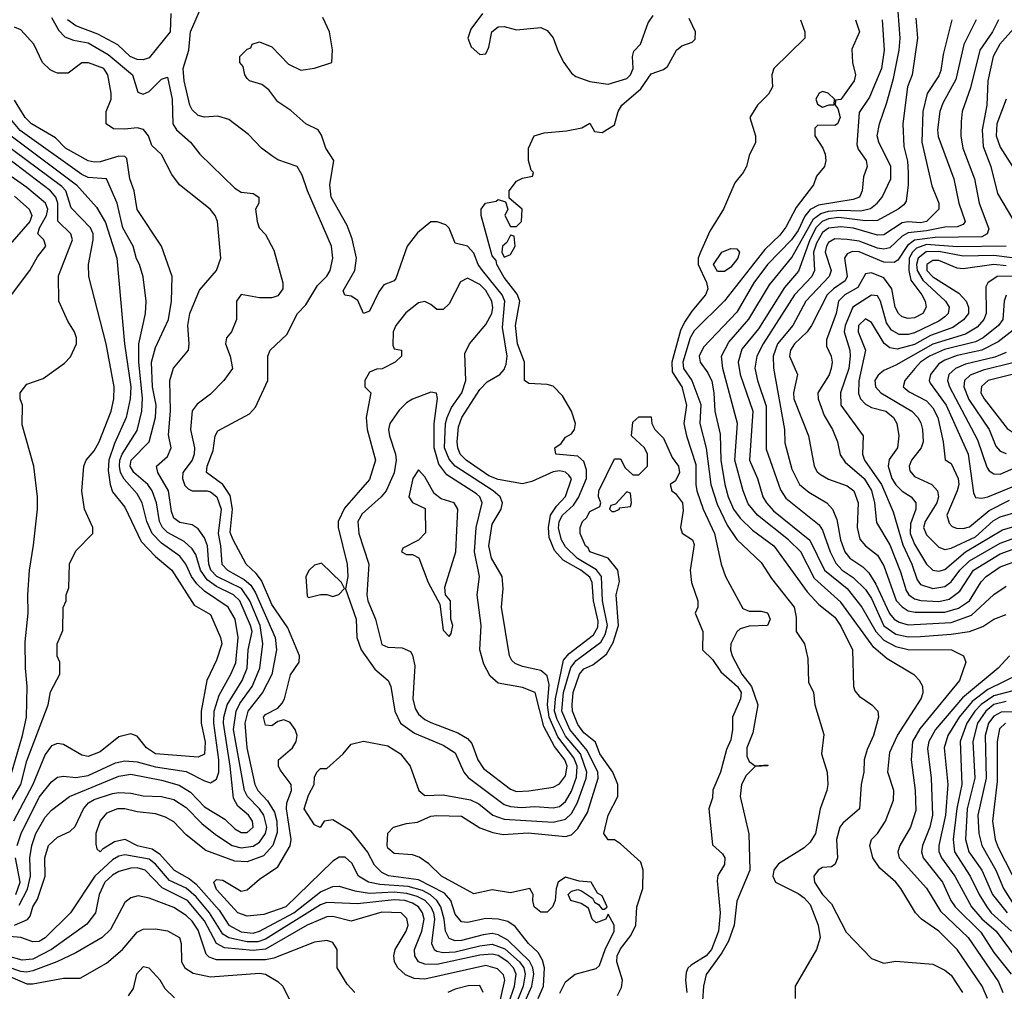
# Model space of a CAD drawing. Header units: inches. Extents: x 1793389 to 1900389, y 320802 to 470796.
# Tile 185 of 256: x 1813427 to 1816644, y 384434 to 387610. Entities that reach past the tile are written whole.
import ezdxf

# ---------------------------------------------------------------- set-up
doc = ezdxf.new("R2010")
doc.units = ezdxf.units.IN
doc.header["$MEASUREMENT"] = 0
doc.layers.add('B8318', color=7, linetype='Continuous')

msp = doc.modelspace()

# ---------------------------------------------------------------- linework, layer by layer
at = {"layer": 'B8318', "color": 2}
for points, elevation in [([(1815054.9, 384350), (1815099.8, 384450), (1815107, 384490), (1815103.7, 384510), (1815092.7, 384532.7), (1815021.3, 384601.3), (1814990, 384618.2), (1814970, 384622.2), (1814941.2, 384618.8), (1814870, 384599.3), (1814850, 384598.5), (1814830, 384606), (1814817.7, 384630), (1814813.3, 384670), (1814802.6, 384710), (1814789.8, 384730), (1814769, 384749), (1814743.1, 384763.1), (1814696.5, 384776.5), (1814603.1, 384783.1), (1814566.6, 384790), (1814533.3, 384810), (1814512.2, 384852.2), (1814490, 384871.8), (1814470, 384872), (1814450, 384859.5), (1814295.8, 384710), (1814224.7, 384684.7), (1814170, 384679.6), (1814139.3, 384690), (1814070, 384767), (1814061.2, 384790), (1814070, 384798.8), (1814090, 384797.3), (1814150, 384760.7), (1814170, 384764.9), (1814210, 384800.5), (1814270, 384840.5), (1814310.8, 384909.2), (1814314, 384930), (1814298.2, 385030), (1814299.7, 385050), (1814315.1, 385090), (1814313.3, 385110), (1814278, 385158), (1814272.3, 385170), (1814272, 385190), (1814318.4, 385230), (1814329.6, 385250), (1814333.3, 385270), (1814326.6, 385290), (1814310, 385312.3), (1814290, 385321.2), (1814270, 385315.3), (1814250, 385301.2), (1814230, 385304), (1814222.7, 385330), (1814230, 385338.8), (1814270, 385358.8), (1814284.2, 385375.8), (1814291.6, 385390), (1814311.3, 385468.7), (1814339.3, 385510), (1814340.9, 385530), (1814302.3, 385622.2), (1814250, 385698.4), (1814216.8, 385776.8), (1814199.8, 385799.8), (1814167, 385830), (1814124, 385910), (1814114, 385934), (1814121.8, 386010), (1814114.6, 386054.6), (1814090.8, 386090.8), (1814037, 386130), (1814038.7, 386150), (1814058.3, 386201.7), (1814065.6, 386250), (1814073.6, 386266.4), (1814178, 386322), (1814197.2, 386342.8), (1814237.6, 386430), (1814237.6, 386510), (1814244.5, 386530), (1814299.1, 386580.9), (1814334.5, 386650), (1814361.7, 386678.3), (1814399.5, 386740.5), (1814430, 386771), (1814440.9, 386790), (1814449.5, 386830.5), (1814445.1, 386870), (1814367, 387050), (1814350, 387102), (1814333.2, 387130), (1814270, 387151.8), (1814250, 387165.1), (1814217, 387190), (1814174.6, 387234.6), (1814110, 387283.7), (1814074, 387294), (1814030, 387291.8), (1814010, 387296.2), (1813990, 387315.1), (1813982.6, 387330), (1813964.5, 387410), (1813960.3, 387450), (1813979.2, 387510), (1813984.5, 387570), (1814058.7, 387741.3)], 226), ([(1813530, 387616.9), (1813554.6, 387574.6), (1813574.1, 387554.2), (1813602.7, 387542.7), (1813650, 387534.4), (1813715.7, 387495.7), (1813794.7, 387430), (1813812.5, 387372.5), (1813830, 387366.6), (1813850, 387375.1), (1813890, 387415.1), (1813910, 387422), (1813924.7, 387350), (1813927.3, 387270), (1813939.3, 387250), (1813985.2, 387210), (1814015.3, 387170), (1814130, 387059.3), (1814150, 387046), (1814190, 387042), (1814208, 387030), (1814208, 387010), (1814197.2, 386990), (1814202.7, 386950), (1814209.5, 386929.5), (1814230, 386908), (1814256.6, 386856.6), (1814286, 386750), (1814286, 386730), (1814270, 386707.3), (1814250, 386700.7), (1814210, 386700.7), (1814150, 386712), (1814135.3, 386690), (1814135.3, 386630), (1814119, 386590), (1814102, 386570), (1814099, 386550), (1814114, 386510), (1814122, 386470), (1814094, 386430), (1814050, 386386), (1814006.8, 386353.2), (1813990, 386331.3), (1813985.1, 386270), (1813998, 386210), (1813996.9, 386190), (1813989.6, 386170), (1813959.6, 386130), (1813958, 386110), (1813966.7, 386086.7), (1813976.6, 386076.6), (1813990, 386069.6), (1814039, 386070), (1814050, 386066.9), (1814071, 386050), (1814085.3, 386010), (1814074.6, 385930), (1814083.1, 385890), (1814087.1, 385830), (1814105.1, 385810), (1814160.2, 385780.2), (1814181.6, 385761.7), (1814196.6, 385736.7), (1814260.9, 385590), (1814266, 385550), (1814250.7, 385469.3), (1814220.4, 385410), (1814172, 385350), (1814162.4, 385310), (1814169, 385230), (1814194.8, 385110), (1814204.8, 385090), (1814236.4, 385056.4), (1814259, 385019), (1814267.1, 384990), (1814267.4, 384952.6), (1814253.7, 384910), (1814223.6, 384876.4), (1814170, 384857.4), (1814130, 384858.9), (1814034.3, 384894.3), (1813970, 384944.9), (1813930, 384987.7), (1813902.8, 385002.8), (1813870, 385014), (1813810, 385020.3), (1813770, 385030.3), (1813746, 385030), (1813710, 385016.3), (1813690, 384991.3), (1813675.6, 384950), (1813674.8, 384914.8), (1813679, 384899), (1813690, 384889.4), (1813699.3, 384900.7), (1813736.1, 384923.9), (1813770, 384931.5), (1813809.9, 384909.9), (1813859.8, 384899.8), (1813883.4, 384883.4), (1813931.6, 384830), (1813981.5, 384801.5), (1814003.6, 384783.6), (1814078.5, 384698.5), (1814109.9, 384649.9), (1814150, 384628.2), (1814190, 384623.7), (1814210.4, 384630), (1814322, 384690), (1814410, 384758.7), (1814450, 384776.3), (1814470, 384776.9), (1814521.7, 384761.7), (1814570, 384754.5), (1814650, 384758.7), (1814690, 384754.9), (1814724.8, 384744.8), (1814750, 384731.4), (1814769.8, 384710), (1814779.1, 384690), (1814781.7, 384670), (1814772.4, 384590), (1814780.7, 384570), (1814790, 384564.4), (1814810, 384560.3), (1814850, 384562.2), (1814930, 384582.2), (1814970, 384587.4), (1815012.3, 384572.3), (1815060.3, 384530), (1815073.6, 384510), (1815078.8, 384490), (1815071.9, 384450), (1815042.6, 384377.4)], 230), ([(1813920.4, 387630), (1813917.7, 387570), (1813850, 387485.2), (1813830, 387478.4), (1813810, 387479.7), (1813787.3, 387490), (1813747.2, 387527.2), (1813682.2, 387562.2), (1813609.6, 387590), (1813582.6, 387610)], 226), ([(1815120.4, 384410), (1815138.5, 384450), (1815141.5, 384510), (1815135.3, 384535.3), (1815120.6, 384560.6), (1815089.6, 384590), (1815045.3, 384645.3), (1815022, 384662), (1814989.7, 384669.7), (1814950, 384672), (1814890, 384658.4), (1814870, 384660.7), (1814850, 384686), (1814835.4, 384730), (1814814.2, 384754.2), (1814730, 384798.4), (1814631.7, 384811.7), (1814610, 384821.7), (1814585.6, 384845.6), (1814563.6, 384890), (1814510, 384957.2), (1814450, 384994), (1814422, 384990), (1814408.7, 384968.7), (1814390, 384978), (1814356, 385030), (1814370, 385074.8), (1814389.3, 385110), (1814390, 385134), (1814398, 385150), (1814410, 385162), (1814430, 385162), (1814484, 385210), (1814510, 385242), (1814550, 385251.3), (1814630, 385236.4), (1814670.6, 385210), (1814703, 385170), (1814730.4, 385090.4), (1814750, 385073.4), (1814810, 385076.4), (1814899.3, 385059.3), (1814926.7, 385046.7), (1814973, 385010), (1815010, 384996.9), (1815170, 384987.1), (1815210, 384996.1), (1815230, 385015.3), (1815249.2, 385050.8), (1815277.3, 385130), (1815279.4, 385150), (1815258.8, 385210), (1815210, 385267.8), (1815182.6, 385322.6), (1815174.5, 385350), (1815177.3, 385390), (1815203.7, 385516.3), (1815221.9, 385538.1), (1815301.3, 385598.7), (1815315.7, 385624.3), (1815316.4, 385643.6), (1815301.6, 385710), (1815297.1, 385770), (1815290, 385787.3), (1815260.5, 385810), (1815203, 385843), (1815174.4, 385874.4), (1815156.8, 385916.8), (1815154.4, 385950), (1815161.5, 385990), (1815180.8, 386019.2), (1815210, 386050.8), (1815229.4, 386109.4), (1815220.8, 386120.8), (1815210, 386131.1), (1815190, 386135.1), (1815170, 386132.4), (1815099.6, 386100.4), (1815070, 386093), (1814990, 386106.8), (1814959.3, 386119.3), (1814885.1, 386170), (1814866.2, 386190), (1814858.7, 386210), (1814856.1, 386230), (1814860.8, 386279.2), (1814871.1, 386310), (1814930, 386400.5), (1814954.1, 386425.8), (1814996, 386450), (1815010, 386466.8), (1815016.4, 386483.6), (1815019.1, 386510), (1815004.2, 386604.2), (1815012, 386690), (1815003.5, 386710), (1814938.7, 386790), (1814925.1, 386810), (1814910, 386846.6), (1814890, 386869.4), (1814850, 386879), (1814830, 386928.7), (1814819.5, 386939.5), (1814791.1, 386948.9), (1814770, 386949), (1814726.4, 386913.6), (1814693, 386870), (1814656, 386764), (1814650, 386756), (1814616.8, 386743.2), (1814599.9, 386720.1), (1814570, 386657.2), (1814549.6, 386649.6), (1814531.7, 386691.7), (1814510, 386706.6), (1814489.1, 386709.1), (1814483.7, 386723.7), (1814522, 386790), (1814526.6, 386830), (1814513.3, 386893.3), (1814496.9, 386936.9), (1814444.7, 387030), (1814439.6, 387070), (1814453.2, 387150), (1814426.6, 387190), (1814412.5, 387232.5), (1814402, 387250), (1814362, 387270), (1814312.7, 387312.7), (1814270, 387341.2), (1814240.2, 387380.2), (1814218, 387398), (1814178, 387410), (1814170, 387418), (1814162, 387430), (1814156.4, 387456.4), (1814146, 387470), (1814146, 387490), (1814170, 387514), (1814182, 387518), (1814186, 387530), (1814210, 387538), (1814250, 387521), (1814304.7, 387464.7), (1814345.4, 387445.4), (1814390, 387451.3), (1814446, 387470), (1814448.7, 387511.3), (1814439.3, 387570), (1814417.5, 387617.5)], 222), ([(1815192.1, 384427.9), (1815210, 384464.7), (1815242, 384490), (1815310, 384508), (1815321.4, 384518.6), (1815339.8, 384570), (1815369.6, 384630), (1815369.4, 384649.4), (1815350, 384686), (1815342, 384670), (1815310, 384657.2), (1815297.2, 384670), (1815285.6, 384705.6), (1815261.2, 384721.2), (1815228, 384730), (1815219, 384750), (1815230, 384761), (1815250, 384766), (1815262, 384762), (1815298, 384738), (1815304.7, 384724.7), (1815318, 384718), (1815330, 384702), (1815338, 384702), (1815346, 384710), (1815330, 384746), (1815314.6, 384754.6), (1815294, 384790), (1815254.2, 384794.2), (1815210, 384806.6), (1815186, 384790), (1815179.1, 384770), (1815176, 384730), (1815167.3, 384710), (1815150, 384692.7), (1815130, 384692), (1815107.8, 384710), (1815103, 384730), (1815104.5, 384750), (1815094, 384770), (1815030, 384755.6), (1814970, 384765.1), (1814910, 384752), (1814804.5, 384810), (1814763.7, 384850), (1814732.4, 384872.4), (1814710, 384879.5), (1814650, 384884), (1814630, 384902), (1814627, 384910), (1814629.1, 384950.9), (1814648, 384970), (1814690, 384982.8), (1814726.8, 384986.8), (1814770, 385006), (1814790, 385008.2), (1814870, 385006.4), (1814930, 384968.4), (1814972.6, 384952.6), (1815005.9, 384945.8), (1815088.6, 384951.4), (1815210, 384940.3), (1815230, 384944.9), (1815250, 384965.5), (1815281.6, 385018.4), (1815316.8, 385130), (1815316.1, 385150), (1815281, 385221), (1815224.1, 385290), (1815198.5, 385350), (1815203.8, 385410), (1815227.4, 385492.6), (1815244.7, 385515.3), (1815325.2, 385574.8), (1815340, 385600), (1815347.1, 385630), (1815331.4, 385710), (1815327.9, 385790), (1815311.8, 385811.8), (1815249, 385849), (1815210, 385886.4), (1815196.8, 385910), (1815187.2, 385947.2), (1815189.1, 385970), (1815200.3, 385990), (1815236.7, 386023.3), (1815252.5, 386047.5), (1815278.8, 386110), (1815278.8, 386138.8), (1815270, 386165.2), (1815250, 386182.7), (1815178, 386190), (1815175.3, 386210), (1815195.5, 386224.5), (1815210, 386244.7), (1815230, 386256), (1815239.3, 386270), (1815242.9, 386290), (1815229.6, 386330), (1815199.8, 386379.8), (1815170, 386411.5), (1815150, 386417.4), (1815090, 386420.7), (1815076, 386430), (1815076.2, 386490), (1815052.8, 386550), (1815046.2, 386610), (1815061.1, 386690), (1815052.5, 386712.5), (1815010, 386766.6), (1814985.2, 386810), (1814983.1, 386823.1), (1814970, 386838), (1814934, 386970), (1814934, 386990), (1814949, 387010), (1814983.1, 387016.9), (1814990, 387022), (1815014, 387014), (1815022, 386990), (1815012, 386970), (1815030, 386934), (1815050, 386934), (1815066, 386950), (1815068, 386990), (1815026, 387026), (1815026, 387050), (1815050, 387082), (1815070, 387092), (1815102, 387098), (1815106, 387110), (1815098, 387118), (1815088.7, 387150), (1815088.7, 387190), (1815108, 387230), (1815140.2, 387239.8), (1815213.6, 387246.4), (1815263.1, 387256.9), (1815290, 387272), (1815304.7, 387244.7), (1815330, 387241), (1815370, 387266), (1815382, 387310), (1815394.5, 387330), (1815456.5, 387383.5), (1815490, 387433), (1815530, 387447.3), (1815543.3, 387456.7), (1815573.2, 387510), (1815590, 387524), (1815624, 387536), (1815634, 387546), (1815635.3, 387570), (1815614.2, 387614.2)], 218), ([(1814938.8, 387630), (1814900.7, 387579.3), (1814890.5, 387550), (1814901.7, 387521.7), (1814930, 387496), (1814950, 387498), (1814959.6, 387520.4), (1814969.5, 387570.5), (1814990, 387586.8), (1815010, 387587.3), (1815050, 387577.3), (1815130, 387584), (1815150, 387574.8), (1815170, 387551), (1815185.8, 387505.8), (1815204.9, 387470), (1815230, 387434.8), (1815243.8, 387423.8), (1815290, 387407.7), (1815350, 387398.8), (1815410, 387417.3), (1815422.7, 387430), (1815431.5, 387450), (1815429, 387490), (1815433.2, 387506.8), (1815455.3, 387530), (1815480.2, 387599.8), (1815496.4, 387623.6)], 222), ([(1815978, 387610), (1815992, 387570), (1815992, 387550), (1815891.3, 387450), (1815884.7, 387430), (1815886, 387390), (1815873.7, 387366.3), (1815838, 387330), (1815812, 387290), (1815831.3, 387230), (1815831.1, 387208.9), (1815810, 387166), (1815801, 387130), (1815791, 387110), (1815763, 387077), (1815726.4, 386990), (1815681.8, 386918.2), (1815650.7, 386850), (1815644, 386830), (1815644, 386810), (1815670.8, 386750.8), (1815674.8, 386730), (1815667.3, 386710), (1815622.6, 386657.4), (1815598.6, 386621.4), (1815586.1, 386593.9), (1815557.5, 386490), (1815558.9, 386458.9), (1815590.1, 386410.1), (1815605.3, 386350), (1815597.3, 386290), (1815605.2, 386250), (1815635.8, 386155.8), (1815635.6, 386090), (1815639.5, 386070), (1815660.3, 386010), (1815696.5, 385930), (1815719.3, 385830), (1815733, 385790), (1815790, 385684.7), (1815810, 385676), (1815850, 385676), (1815870, 385670.7), (1815878.8, 385650), (1815870, 385629.2), (1815810, 385627), (1815781.3, 385618.7), (1815770, 385609.3), (1815750.3, 385570), (1815748.9, 385550), (1815755.2, 385530), (1815785.8, 385470), (1815818.4, 385430), (1815839, 385370), (1815821.8, 385278.2), (1815802.4, 385230), (1815802.4, 385202.4), (1815810, 385184.7), (1815830, 385171.3), (1815870, 385174), (1815871.1, 385171.1), (1815830, 385168.7), (1815800.3, 385139.7), (1815784.9, 385110), (1815780.4, 385070), (1815808.7, 384948.7), (1815812, 384830), (1815770, 384728.7), (1815761.1, 384650), (1815742.7, 384597.3), (1815721, 384559), (1815670, 384489), (1815661.1, 384450), (1815657.5, 384402.5)], 218), ([(1816158, 387610), (1816170.5, 387570), (1816146, 387514), (1816147.7, 387470), (1816157.3, 387430), (1816153.4, 387410), (1816110, 387348.7), (1816092.7, 387347.3), (1816091.3, 387330), (1816099.9, 387319.9), (1816108, 387290), (1816099.1, 387270), (1816090, 387264.2), (1816034.8, 387265.2), (1816025.2, 387254.8), (1816024.9, 387230), (1816050.6, 387190), (1816059.1, 387170), (1816060.7, 387150), (1816056, 387130), (1816030, 387098), (1816021, 387070), (1815963.7, 386996.3), (1815930, 386932), (1815910, 386905.6), (1815861.3, 386858.7), (1815729.2, 386690.8), (1815630, 386593), (1815617.8, 386570), (1815593.2, 386490), (1815596.1, 386470), (1815623.2, 386430), (1815652, 386352), (1815648.9, 386290), (1815669.2, 386209.2), (1815685.5, 386090), (1815705.8, 386025.8), (1815738, 385958), (1815770.2, 385910.2), (1815850, 385835.5), (1815883, 385783), (1815957, 385690), (1815963.4, 385656.6), (1815964, 385610), (1815991, 385570), (1816002, 385522), (1816004, 385444), (1816021, 385410), (1816024.7, 385370), (1816053.7, 385273.7), (1816046.8, 385210), (1816064.7, 385150), (1816066.8, 385110), (1816064, 385090), (1816042, 385030), (1816027.3, 384950), (1816010, 384921.2), (1815990, 384902.7), (1815906, 384850), (1815890.8, 384830), (1815888, 384810), (1815896, 384790), (1815970, 384753.7), (1815990, 384739.5), (1816010, 384717.1), (1816035.3, 384650), (1816042.4, 384610), (1816030.5, 384570), (1815960.7, 384450), (1815961, 384410)], 222), ([(1816244.9, 387610), (1816251.6, 387510), (1816242.7, 387450), (1816203, 387357), (1816170, 387306), (1816162.4, 387202.4), (1816166.4, 387186.4), (1816192.7, 387150), (1816195.5, 387130), (1816183.7, 387096.3), (1816179.3, 387050), (1816170.4, 387030), (1816150, 387022), (1816036.3, 387003.7), (1816010, 386989.8), (1815992.3, 386967.7), (1815970, 386920.5), (1815949.1, 386890), (1815870, 386809.6), (1815825.2, 386750), (1815770, 386653.6), (1815660.9, 386539.1), (1815647, 386510), (1815650.4, 386490), (1815675.2, 386455.2), (1815687.8, 386427.8), (1815695.2, 386390), (1815698.3, 386330), (1815715.1, 386255.1), (1815717.3, 386170), (1815730.2, 386090.2), (1815741.5, 386050), (1815759.6, 386010), (1815780.5, 385980.5), (1815821.4, 385941.4), (1815890.4, 385890), (1815999.7, 385739.7), (1816038.3, 385698.3), (1816090, 385656.3), (1816110, 385626.8), (1816147.7, 385550), (1816150.7, 385430), (1816155.9, 385415.9), (1816170, 385398.8), (1816211.3, 385370), (1816230.8, 385350), (1816233.4, 385330), (1816216.4, 385270), (1816195.6, 385224.4), (1816185.5, 385190), (1816184.9, 385150), (1816176.3, 385110), (1816170.6, 385030), (1816116.5, 384983.5), (1816106.4, 384970), (1816095.8, 384930), (1816099.1, 384870), (1816090.9, 384849.1), (1816079.1, 384840.9), (1816050, 384838), (1816036, 384830), (1816022, 384810), (1816023.8, 384790), (1816050, 384750.7), (1816079.5, 384719.5), (1816126.9, 384626.9), (1816210, 384541), (1816250, 384526), (1816290, 384532), (1816410, 384522.8), (1816450, 384502.8), (1816470, 384486.8), (1816507.7, 384430)], 226), ([(1816588.9, 384410), (1816571.8, 384450), (1816490, 384570.4), (1816430.5, 384630), (1816373.4, 384670), (1816353.4, 384690), (1816306, 384770), (1816290, 384790.4), (1816236.7, 384836.7), (1816214.9, 384870), (1816204.9, 384910), (1816210.5, 384929.5), (1816230, 384949.2), (1816255.5, 384990), (1816282, 385058), (1816283, 385090), (1816263.1, 385150), (1816270, 385215.3), (1816295.3, 385270), (1816372.7, 385390), (1816379.1, 385410), (1816377.3, 385430), (1816366.8, 385450), (1816350, 385466.8), (1816260.8, 385520.8), (1816217.3, 385557.3), (1816110, 385705.7), (1816023.5, 385783.5), (1815978.9, 385870), (1815938.7, 385910), (1815837.6, 385990), (1815807.3, 386027.3), (1815790.3, 386070), (1815763.2, 386170), (1815771.7, 386290), (1815724, 386470), (1815720.3, 386510), (1815743.9, 386556.1), (1815809.3, 386630.7), (1815876.5, 386743.5), (1815950, 386833), (1816021, 386959), (1816044, 386976), (1816070, 386983.8), (1816110, 386987.5), (1816174.9, 386985.1), (1816206.8, 386993.2), (1816228.7, 387010), (1816244.9, 387030), (1816273.1, 387090), (1816273.1, 387130), (1816234, 387210), (1816228.7, 387230), (1816235.8, 387270), (1816260.6, 387339.4), (1816281.8, 387418.2), (1816300.7, 387510), (1816303.6, 387550), (1816296.7, 387636.7)], 230), ([(1816354.6, 387614.6), (1816360.3, 387550), (1816342.4, 387430), (1816327.4, 387390), (1816312, 387270), (1816315.6, 387195.6), (1816327.2, 387147.2), (1816330.3, 387110), (1816330.3, 387069.6), (1816323.1, 387016.9), (1816315.8, 387004.2), (1816297.3, 386990), (1816230, 386953.5), (1816190, 386952.4), (1816103.1, 386963.1), (1816070, 386959.2), (1816048.3, 386950), (1816029.7, 386930.3), (1816008.9, 386890), (1815971.7, 386788.3), (1815925.8, 386734.2), (1815840.7, 386599.3), (1815786.6, 386533.4), (1815774.3, 386490), (1815780.9, 386450), (1815822.3, 386330), (1815811.7, 386170), (1815837.4, 386110), (1815854.9, 386050), (1815867, 386030), (1815890, 386004.2), (1816008.2, 385908.2), (1816056, 385810), (1816130.3, 385750), (1816178.9, 385690), (1816223.9, 385610), (1816250, 385582), (1816290, 385560.7), (1816330, 385551.3), (1816471.3, 385550), (1816510.4, 385530.4), (1816518.8, 385510), (1816498, 385450), (1816368, 385292), (1816344, 385250), (1816339.5, 385190), (1816352.9, 385090), (1816355.4, 385024.6), (1816337.6, 384970), (1816302.4, 384910), (1816296.4, 384890), (1816300.4, 384870), (1816390, 384770.5), (1816435.8, 384695.8), (1816525.7, 384610), (1816624.6, 384464.6), (1816639.6, 384430)], 234), ([(1816473, 387610), (1816443.8, 387496.2), (1816436.3, 387443.7), (1816430, 387426.6), (1816391.5, 387368.5), (1816377.4, 387310), (1816374.3, 387210), (1816407.1, 387067.1), (1816430.3, 387010), (1816430.3, 386990), (1816390, 386949.8), (1816370, 386945.7), (1816330, 386949), (1816310, 386945.8), (1816250, 386906.2), (1816230, 386905.6), (1816151.6, 386928.4), (1816110, 386932.4), (1816070, 386928), (1816050, 386913.8), (1816030, 386878.9), (1816020.9, 386850), (1816023.6, 386790), (1816014.6, 386770), (1815958.5, 386710), (1815856.5, 386550), (1815834.9, 386510), (1815829, 386471), (1815837.4, 386430), (1815866.1, 386346.1), (1815865.8, 386205.8), (1815912.7, 386072.7), (1815930, 386045.5), (1816038.6, 385958.6), (1816050, 385940.7), (1816074.4, 385870), (1816093.4, 385833.4), (1816113.7, 385810), (1816150, 385786.5), (1816190, 385747.4), (1816210, 385717.6), (1816250, 385627.9), (1816290, 385601.6), (1816330, 385593), (1816370, 385593.2), (1816470, 385600.7), (1816530, 385610.3), (1816574.1, 385625.8), (1816610, 385650.4), (1816650, 385666)], 238), ([(1816552, 387610), (1816511.6, 387528.4), (1816485.8, 387414.2), (1816443.4, 387336.6), (1816433.7, 387310), (1816426, 387250), (1816427.8, 387227.8), (1816478.7, 387090), (1816495.3, 387010), (1816515.8, 386950), (1816510, 386940.9), (1816490, 386933.3), (1816450, 386932.2), (1816390, 386919.2), (1816330, 386913.5), (1816310, 386902.7), (1816270, 386864.4), (1816250, 386859.8), (1816230, 386863.1), (1816170, 386886.2), (1816130, 386891.7), (1816090, 386894), (1816070, 386881.6), (1816062.7, 386870), (1816059, 386850), (1816078.3, 386790), (1816071.8, 386770), (1815995.3, 386690), (1815953.4, 386610), (1815903.2, 386550), (1815889, 386510), (1815890.3, 386470.3), (1815925.7, 386270), (1815927.1, 386227.1), (1815950, 386141), (1815974.4, 386090), (1816005.1, 386065.1), (1816064, 386030), (1816083, 386010), (1816096.3, 385976.3), (1816108.9, 385910), (1816123.1, 385870), (1816139.3, 385850), (1816181.8, 385821.8), (1816201.6, 385801.6), (1816224.6, 385764.6), (1816268.7, 385668.7), (1816284.2, 385650), (1816300, 385640), (1816330, 385631.3), (1816470, 385639.7), (1816537.1, 385662.9), (1816610, 385730.4), (1816650, 385758.4)], 242), ([(1816624.9, 387610), (1816604.9, 387570), (1816564, 387510), (1816533, 387387), (1816506.4, 387310), (1816502.8, 387277.2), (1816502.4, 387230), (1816508.5, 387190), (1816547, 387090), (1816562, 387010), (1816593.7, 386926.3), (1816588.4, 386910), (1816570, 386899.8), (1816418, 386898), (1816350.6, 386889.4), (1816327.9, 386872.1), (1816295.8, 386824.2), (1816283.8, 386816.2), (1816250, 386817.8), (1816170, 386850.7), (1816147.6, 386852.4), (1816130, 386844.5), (1816121.7, 386830), (1816130.2, 386770), (1816123.9, 386756.1), (1816085.7, 386730), (1816065.2, 386710), (1816013.7, 386610), (1816000.3, 386590), (1815958.7, 386550), (1815945.7, 386530), (1815942, 386510), (1815968.2, 386450), (1815954.9, 386390), (1815956.5, 386370), (1816004.4, 386250), (1816022.4, 386150), (1816032.1, 386132.1), (1816043.1, 386123.1), (1816070, 386108.4), (1816130, 386086.4), (1816152.4, 386070), (1816166.7, 386030), (1816163.7, 385950), (1816171.8, 385911.8), (1816190.3, 385890.3), (1816230, 385859.3), (1816250, 385824.9), (1816291.1, 385711.1), (1816310.2, 385690.2), (1816330, 385677.8), (1816353.2, 385673.2), (1816450, 385672.9), (1816494.1, 385685.9), (1816529.8, 385710.2), (1816568.1, 385771.9), (1816584.2, 385790), (1816630, 385821.7), (1816670, 385835.6)], 246), ([(1813409.5, 384650), (1813451.8, 384668.2), (1813460.9, 384679.1), (1813469.7, 384710), (1813485.1, 384734.9), (1813509.8, 384810), (1813508.5, 384870), (1813520.7, 384910), (1813550, 384937.3), (1813590, 384956.3), (1813608, 384972), (1813635.1, 385030), (1813651.5, 385050), (1813670, 385060.7), (1813730, 385080.8), (1813750, 385083.2), (1813790, 385081.1), (1813830, 385072.2), (1813890, 385070.3), (1813930, 385060.9), (1813970, 385034.9), (1814022, 384982), (1814066.3, 384946.3), (1814120.5, 384910), (1814150, 384902.2), (1814190, 384908), (1814210, 384920.9), (1814229.8, 384950), (1814234.2, 384970), (1814223.8, 385010), (1814210.5, 385030.5), (1814170.9, 385070), (1814161.2, 385090), (1814125.7, 385290), (1814133.5, 385350), (1814145.6, 385374.4), (1814186.4, 385430), (1814210.9, 385490), (1814221.4, 385570), (1814212.8, 385630), (1814178.7, 385710), (1814151.8, 385750), (1814071.1, 385790), (1814050.8, 385810), (1814045, 385830), (1814039.8, 385890), (1814030, 385916), (1814010, 385946), (1813990, 385958.4), (1813950, 385966.6), (1813930, 385980.9), (1813922.5, 386002.5), (1813912.6, 386070), (1813878.4, 386130), (1813873.2, 386150), (1813910, 386182), (1813921.6, 386210), (1813912.8, 386252.8), (1813919.2, 386330), (1813917, 386430), (1813929.6, 386470.4), (1813978, 386530), (1813980.7, 386550), (1813976.3, 386610), (1813983, 386650), (1814013.8, 386726.2), (1814069.3, 386790), (1814083.7, 386830), (1814073.2, 386950), (1814065.2, 386970), (1814049, 386990), (1813949, 387070), (1813924.1, 387104.1), (1813890, 387169), (1813858.4, 387198.4), (1813847, 387230), (1813831.5, 387251.5), (1813810, 387256.9), (1813770, 387251.8), (1813733.2, 387253.2), (1813709.4, 387269.4), (1813709.4, 387309.4), (1813725.1, 387350), (1813725.1, 387370), (1813714.5, 387430), (1813701.2, 387450), (1813651, 387469), (1813630, 387469.2), (1813584.4, 387435.6), (1813550, 387434.7), (1813539.1, 387439.1), (1813525.9, 387445.9), (1813500.9, 387470), (1813472.7, 387530), (1813430, 387577.2), (1813410, 387586)], 234), ([(1816682.6, 387590), (1816629, 387530), (1816607.7, 387490), (1816590.3, 387410), (1816587, 387330), (1816571.5, 387250), (1816575.1, 387195.1), (1816599.5, 387130), (1816622, 387042), (1816688.4, 386930)], 250), ([(1816650.3, 387350), (1816619.7, 387270), (1816616.9, 387230), (1816630, 387193), (1816670.4, 387130)], 254), ([(1813424.3, 384715.7), (1813452.5, 384767.5), (1813462.2, 384810), (1813459.8, 384870), (1813466.2, 384910), (1813479.8, 384950), (1813510, 385003), (1813530, 385026), (1813589.2, 385070), (1813750, 385137.3), (1813790, 385143.2), (1813890, 385124.4), (1813948.1, 385108.1), (1813984.5, 385084.5), (1814030, 385037), (1814096.5, 384996.5), (1814130, 384964.4), (1814150, 384952.7), (1814170, 384953), (1814189.4, 384970), (1814187.3, 384990), (1814174.7, 385010), (1814139.1, 385039.1), (1814124.9, 385064.9), (1814114.8, 385170), (1814092.2, 385310), (1814093.3, 385330), (1814104.8, 385370), (1814153.1, 385450), (1814169.8, 385490), (1814172.8, 385550), (1814185.8, 385610), (1814180.7, 385630), (1814146.2, 385710), (1814125.1, 385730), (1814070, 385756.8), (1814038.9, 385778.9), (1814017.7, 385810), (1814002, 385862), (1813990, 385880.5), (1813963.7, 385903.7), (1813910, 385933.5), (1813893.5, 385950), (1813883.1, 385970), (1813873.1, 386030), (1813859.1, 386070), (1813845.1, 386090), (1813799.1, 386130), (1813787.8, 386150), (1813791.1, 386170), (1813849.7, 386230), (1813870.8, 386309.2), (1813872.1, 386350), (1813860.8, 386410), (1813857.3, 386490), (1813870, 386538.8), (1813913.3, 386630), (1813922.9, 386690), (1813924.5, 386770), (1813889.5, 386870), (1813810, 386989), (1813800.5, 387050), (1813786, 387090), (1813776.3, 387156.3), (1813770, 387162.7), (1813750, 387164.2), (1813690, 387145.7), (1813670, 387144), (1813650, 387148.2), (1813576.2, 387190), (1813543.3, 387223.3), (1813465.6, 387270), (1813444.2, 387290), (1813410, 387347)], 238), ([(1813418.7, 384910), (1813430.9, 384950), (1813490, 385068.2), (1813530, 385118), (1813550, 385133.4), (1813570, 385137.1), (1813610, 385133.1), (1813650, 385139.6), (1813739.8, 385180.2), (1813770, 385186.7), (1813810, 385183.6), (1813870, 385167.5), (1813970, 385152.4), (1814030, 385121.3), (1814050, 385115.5), (1814070, 385127.3), (1814077.3, 385150), (1814077.7, 385190), (1814061, 385310), (1814061.6, 385350), (1814078.6, 385401.4), (1814116.9, 385470), (1814132.4, 385507.6), (1814140.9, 385590), (1814131.1, 385650), (1814107.8, 385690), (1814030, 385741.5), (1814005.6, 385765.6), (1813987.7, 385790), (1813969.7, 385830), (1813950, 385856.3), (1813890, 385899.1), (1813859.1, 385930), (1813842.3, 385970), (1813827.1, 386030), (1813810, 386059.6), (1813767.6, 386107.6), (1813756.2, 386130), (1813752.2, 386150), (1813753.3, 386170), (1813761.4, 386190), (1813810, 386267.3), (1813825.3, 386330), (1813827.7, 386372.3), (1813815.5, 386490), (1813816, 386550), (1813837.6, 386650), (1813839.6, 386690), (1813829.5, 386769.5), (1813818, 386810), (1813808.4, 386828.4), (1813797.4, 386870), (1813763.5, 386930), (1813744.7, 387010), (1813710, 387089.3), (1813650, 387094.5), (1813630, 387103.5), (1813428.1, 387248.1), (1813390, 387293.3)], 242), ([(1813390, 387236.8), (1813612.6, 387070), (1813677.4, 386997.4), (1813707, 386947), (1813744.5, 386830), (1813768.5, 386550), (1813789.8, 386410), (1813787.4, 386370), (1813774.8, 386310), (1813735.9, 386224.1), (1813717.8, 386170), (1813716.1, 386136.1), (1813722, 386090), (1813730, 386066), (1813770, 386016), (1813823.7, 385903.7), (1813870, 385855.1), (1813923.6, 385810), (1813996.2, 385696.2), (1814050, 385665.2), (1814082.9, 385590), (1814086.6, 385570), (1814070, 385516), (1814038, 385450), (1814019.7, 385350), (1814019.7, 385310), (1814032.4, 385247.6), (1814030.9, 385209.1), (1814010, 385199.3), (1813870.3, 385210.3), (1813840.5, 385230), (1813810, 385267.3), (1813790, 385274.9), (1813750, 385266), (1813690, 385216.4), (1813650, 385201.6), (1813630, 385205.5), (1813570, 385240.7), (1813550, 385244), (1813530, 385236.3), (1813510, 385207.3), (1813469.8, 385110), (1813406.6, 384990)], 246), ([(1813383.1, 385030), (1813429.8, 385110), (1813450, 385187.3), (1813519.3, 385370), (1813526.8, 385413.2), (1813558, 385470), (1813558, 385510), (1813549.1, 385529.1), (1813548.7, 385570), (1813567.3, 385612.7), (1813568.4, 385688.4), (1813578, 385710), (1813578, 385730), (1813587.3, 385752.7), (1813588.9, 385831.1), (1813610, 385874), (1813666, 385930), (1813666, 385950), (1813638, 386010), (1813629.1, 386069.1), (1813636, 386150), (1813644, 386170), (1813670, 386201), (1813686.6, 386230), (1813725.6, 386330), (1813734.7, 386370), (1813735.6, 386410), (1813709.6, 386550), (1813652, 386770), (1813651.8, 386810), (1813666.6, 386890), (1813666.6, 386910), (1813658, 386930), (1813594.6, 386994.6), (1813576.8, 387050), (1813564.4, 387064.4), (1813369.7, 387210)], 250), ([(1813390, 385113.4), (1813435.3, 385270), (1813448.4, 385330), (1813451.1, 385430), (1813445.1, 385490), (1813444.2, 385575.8), (1813454.3, 385670), (1813453, 385730), (1813458.3, 385810), (1813471.7, 385891.7), (1813484.5, 386010), (1813484.5, 386050), (1813472.3, 386150), (1813434.6, 386285.4), (1813435.3, 386350), (1813428, 386370), (1813428, 386390), (1813450, 386418), (1813503.2, 386436.8), (1813572.7, 386487.3), (1813592.5, 386507.5), (1813612.7, 386550), (1813612.3, 386570), (1813605.2, 386590), (1813584.1, 386624.1), (1813554, 386690), (1813552.9, 386772.9), (1813599.6, 386890), (1813594, 386910), (1813551, 386951), (1813551.5, 387010), (1813544.5, 387030), (1813526.9, 387050), (1813390, 387155.3)], 254), ([(1813370, 386671), (1813459.5, 386790), (1813485.1, 386834.9), (1813511.8, 386870), (1813505.2, 386890), (1813485.6, 386910), (1813491.1, 386930), (1813514.2, 386970), (1813518, 386990), (1813511, 387010), (1813450, 387061.7), (1813350, 387131)], 258), ([(1813410, 387033), (1813457.6, 386990), (1813466.3, 386970), (1813459.2, 386950), (1813372.3, 386850)], 262), ([(1816650.2, 386869.8), (1816490, 386867.8), (1816390, 386875.2), (1816357.2, 386862.8), (1816344, 386850), (1816333.6, 386830), (1816331.5, 386790), (1816338.9, 386758.9), (1816374.6, 386710), (1816384.9, 386690), (1816388.2, 386670), (1816378, 386650), (1816350, 386635.1), (1816330, 386633.6), (1816310, 386638.4), (1816298.4, 386650), (1816287.4, 386670), (1816276.3, 386730), (1816250, 386765.6), (1816210, 386782.9), (1816190, 386779.3), (1816165.8, 386734.2), (1816122.4, 386710), (1816102.7, 386690), (1816094, 386650), (1816063.4, 386563.4), (1816063, 386543), (1816078, 386510), (1816081.6, 386490), (1816078.4, 386470), (1816071.3, 386448.7), (1816034.4, 386390), (1816035.8, 386370), (1816055.8, 386315.8), (1816082.4, 386270), (1816098.4, 386230), (1816107.2, 386187.2), (1816123.6, 386163.6), (1816186, 386110), (1816210, 386070.5), (1816219.7, 386030), (1816225.9, 385965.9), (1816270, 385893.4), (1816305.1, 385805.1), (1816323.7, 385743.7), (1816332, 385730), (1816350, 385716.5), (1816371.1, 385711.1), (1816430, 385708.4), (1816464, 385716), (1816498.7, 385741.3), (1816543.1, 385810), (1816630, 385863.8), (1816670, 385878.5)], 250), ([(1816730, 386823.5), (1816610, 386839.1), (1816510, 386837), (1816430, 386852.1), (1816388.7, 386851.3), (1816362.5, 386830), (1816357, 386810), (1816358.8, 386790), (1816377.9, 386757.9), (1816451.8, 386690), (1816464.2, 386670), (1816460.3, 386650), (1816450, 386638.7), (1816430, 386624.2), (1816350, 386586.8), (1816330, 386580.4), (1816300.8, 386580.8), (1816275.3, 386595.3), (1816258.6, 386618.6), (1816239.7, 386690), (1816230, 386707), (1816210, 386709.6), (1816149.4, 386670.6), (1816123.9, 386610), (1816120.2, 386590), (1816139, 386530), (1816140.2, 386510), (1816135.8, 386470), (1816108.7, 386390), (1816110.3, 386350), (1816183, 386250), (1816180.3, 386190), (1816187.6, 386170), (1816243.2, 386090), (1816280.7, 386000.7), (1816312.8, 385892.8), (1816342, 385830), (1816359.1, 385779.1), (1816370, 385763.1), (1816410, 385750.3), (1816450, 385756.9), (1816470, 385771.8), (1816498.8, 385810), (1816530, 385841.1), (1816630, 385898.4), (1816670, 385912.9)], 254), ([(1816650, 386805.4), (1816610, 386809.8), (1816510, 386795.1), (1816490, 386797.4), (1816430, 386822.7), (1816410, 386822.6), (1816390.4, 386810), (1816390.4, 386790), (1816410, 386769.1), (1816495.9, 386715.9), (1816519.5, 386690), (1816527, 386670), (1816526.7, 386650), (1816511, 386629), (1816475.9, 386604.1), (1816402.8, 386577.2), (1816350, 386548.2), (1816293.4, 386533.4), (1816270, 386537.4), (1816251.7, 386551.7), (1816210, 386619.5), (1816193.2, 386630), (1816190, 386631.8), (1816167.7, 386610), (1816166.5, 386590), (1816190.4, 386530), (1816168.9, 386428.9), (1816167.7, 386387.8), (1816174.4, 386370), (1816190, 386352.7), (1816210, 386342), (1816257.3, 386330), (1816281.6, 386310), (1816292.4, 386290), (1816299.3, 386250), (1816294.9, 386210), (1816268.2, 386171.8), (1816264.4, 386150), (1816276.9, 386110), (1816289.4, 386089.4), (1816310, 386068.7), (1816339.1, 386050), (1816354.9, 386030), (1816355.3, 386010), (1816337.7, 385962.3), (1816336.5, 385930), (1816350, 385895.8), (1816390, 385830.5), (1816410, 385810.4), (1816430, 385807.2), (1816450, 385813.1), (1816516.9, 385870), (1816638, 385942), (1816690, 385958)], 258), ([(1816670, 386771.4), (1816621, 386770), (1816590.5, 386750), (1816583.9, 386736.1), (1816584.9, 386650), (1816577.4, 386630), (1816555.2, 386604.8), (1816517.6, 386582.4), (1816410, 386549), (1816290, 386480.5), (1816250, 386462.9), (1816231.8, 386448.2), (1816221.3, 386430), (1816223.1, 386410), (1816240.5, 386390), (1816341.6, 386330), (1816361.6, 386310), (1816371.5, 386291.5), (1816377, 386270), (1816378.7, 386230), (1816372.4, 386210), (1816341.1, 386170), (1816333.4, 386150), (1816335.1, 386135.1), (1816350, 386116.4), (1816407.3, 386090), (1816425.5, 386070), (1816428.5, 386050), (1816423.6, 386030), (1816385.2, 385970), (1816379.6, 385950), (1816390, 385926), (1816430, 385886), (1816450, 385877.6), (1816470, 385882.6), (1816550, 385919.7), (1816608, 385972), (1816630, 385984.7), (1816690, 386002.4)], 262), ([(1816650, 386709), (1816643.7, 386690), (1816639.5, 386630), (1816625.3, 386610), (1816574.9, 386570), (1816550, 386557.1), (1816448.4, 386531.6), (1816399.5, 386510), (1816370.3, 386490), (1816351.7, 386470), (1816319.3, 386430), (1816313.4, 386410), (1816333.4, 386393.4), (1816390, 386363.7), (1816410, 386341.6), (1816426.3, 386310), (1816443.7, 386230), (1816450.7, 386170.7), (1816470, 386158.8), (1816492.7, 386110), (1816494.9, 386090), (1816490.2, 386069.8), (1816456.5, 385990), (1816463.8, 385963.8), (1816473.4, 385953.4), (1816487.7, 385947.7), (1816510, 385946.3), (1816530, 385952), (1816594.4, 386005.6), (1816661.1, 386038.9)], 266), ([(1816692, 386610), (1816623.6, 386556.4), (1816570.5, 386530), (1816490, 386512.2), (1816450, 386497.2), (1816430, 386484.7), (1816402.6, 386450), (1816398.7, 386430), (1816402.2, 386422.2), (1816454.4, 386350), (1816526, 386190), (1816543.1, 386063.1), (1816550, 386047.7), (1816570, 386045.3), (1816590, 386050.3), (1816710, 386098.9)], 270), ([(1816650, 386522.2), (1816612.9, 386507.1), (1816516.7, 386483.3), (1816484.4, 386470), (1816463.1, 386450), (1816458.3, 386430), (1816464.4, 386410), (1816556.7, 386236.7), (1816586.8, 386146.8), (1816594.7, 386134.7), (1816610, 386124.9), (1816630, 386124.2), (1816710, 386158.9)], 274), ([(1816672.2, 386487.8), (1816575.3, 386464.7), (1816532, 386448), (1816513.4, 386430), (1816511.5, 386410), (1816528.1, 386368.1), (1816594.6, 386270), (1816616.1, 386216.1), (1816630, 386199.3), (1816650, 386192.2)], 278), ([(1815380.1, 384419.9), (1815393.6, 384446.4), (1815396.3, 384470), (1815378, 384530), (1815378.7, 384550), (1815390, 384573), (1815423.5, 384616.5), (1815439.7, 384650), (1815443.1, 384710), (1815462.9, 384770), (1815464.2, 384830), (1815456.2, 384856.2), (1815390, 384915.3), (1815370, 384928.7), (1815349.1, 384929.1), (1815335.3, 384950), (1815349.6, 385010), (1815380.9, 385070), (1815380.9, 385110), (1815365.1, 385150), (1815322.6, 385210), (1815307.7, 385247.7), (1815270, 385278.9), (1815250, 385306), (1815233.3, 385350), (1815231.6, 385370), (1815234.7, 385410), (1815256.2, 385470), (1815270, 385487.7), (1815299.1, 385500.9), (1815344.2, 385535.8), (1815365.8, 385574.2), (1815383.1, 385630), (1815376, 385730), (1815386.3, 385773.7), (1815380.9, 385810), (1815350, 385849.5), (1815289.4, 385870), (1815283.7, 385883.7), (1815275.3, 385890), (1815258, 385930), (1815258, 385950), (1815266, 385970), (1815279, 385981), (1815290, 386002), (1815322, 386018), (1815326, 386030), (1815318, 386050), (1815319, 386070), (1815370, 386174), (1815390, 386174), (1815405.4, 386145.4), (1815430, 386122), (1815450, 386122), (1815478, 386150), (1815478, 386190), (1815468, 386210), (1815426, 386250), (1815430, 386294), (1815450, 386311.3), (1815490, 386312), (1815492, 386290), (1815502, 386270), (1815530, 386242), (1815559.1, 386179.1), (1815579.1, 386150), (1815582.8, 386130), (1815570, 386102), (1815552, 386090), (1815558, 386070), (1815570, 386061), (1815592.4, 386030), (1815594.6, 386005.4), (1815586, 385950), (1815591, 385931), (1815624.7, 385910), (1815630, 385894), (1815618, 385810), (1815622, 385770), (1815642, 385710), (1815642, 385690), (1815634, 385670), (1815658.8, 385610), (1815658, 385550), (1815690, 385518), (1815718, 385478), (1815772, 385430), (1815784.4, 385410), (1815782.4, 385390), (1815755.8, 385330), (1815755.8, 385290), (1815750, 385255.3), (1815735.8, 385224.2), (1815717.1, 385150), (1815691.1, 385091.1), (1815690, 385066), (1815678.8, 385030), (1815690, 384912), (1815722.8, 384882.8), (1815730.7, 384870), (1815730, 384848), (1815708.1, 384811.9), (1815705.5, 384794.5), (1815715.8, 384690), (1815710.3, 384630.3), (1815686.7, 384570), (1815670, 384549.8), (1815620.5, 384519.5), (1815610.3, 384509.7), (1815604.4, 384495.6), (1815601.7, 384470), (1815606.4, 384430)], 214), ([(1816660.5, 385530), (1816623.8, 385490), (1816507.1, 385392.9), (1816419.6, 385290), (1816396.9, 385250), (1816393, 385227), (1816404.6, 385130), (1816409, 385010), (1816400.9, 384970), (1816376.5, 384910), (1816373.4, 384890), (1816378.7, 384870), (1816441.7, 384790), (1816469, 384730), (1816483.6, 384710), (1816567.1, 384627.1), (1816610, 384560.4), (1816666.3, 384490)], 238), ([(1816692.7, 385470), (1816590, 385420.7), (1816539.1, 385380.9), (1816496.9, 385330), (1816459.6, 385270), (1816447.4, 385230), (1816459, 385110), (1816452, 385010), (1816430.2, 384910), (1816430.2, 384890.3), (1816438.9, 384870), (1816482.7, 384810), (1816536.9, 384710), (1816570.8, 384670.8), (1816617.7, 384630), (1816682.5, 384542.5)], 242), ([(1816713.6, 385426.4), (1816610, 385399.9), (1816568.3, 385371.7), (1816547.6, 385350), (1816521.5, 385310), (1816499.7, 385250), (1816504.7, 385110), (1816488.7, 385031.3), (1816477.2, 384930), (1816481.5, 384890), (1816532.7, 384810), (1816561.3, 384750), (1816586.5, 384710), (1816601.5, 384690), (1816667.6, 384630)], 246), ([(1816650, 385381.4), (1816610, 385371.3), (1816583.5, 385350), (1816556.3, 385310), (1816541.2, 385250), (1816547.3, 385130), (1816522.9, 385030), (1816517.6, 384930), (1816527.9, 384890), (1816570.2, 384830), (1816605.8, 384750), (1816652.9, 384690)], 250), ([(1816771, 385349), (1816633.4, 385346.6), (1816610, 385333.1), (1816592.3, 385310), (1816581.2, 385270), (1816584.5, 385130), (1816557.6, 385010), (1816560.2, 384950), (1816570.2, 384910), (1816616.5, 384830), (1816641.5, 384770), (1816670, 384724.6)], 254), ([(1816648.2, 385310), (1816627.9, 385292.1), (1816620.2, 385250), (1816620.4, 385119.6), (1816604.9, 384990), (1816614.3, 384930), (1816624.2, 384904.2), (1816692.9, 384770)], 258), ([(1815024.5, 384395.5), (1815043.7, 384450), (1815048.9, 384490), (1815040.3, 384510), (1815021.5, 384530), (1814990, 384550.7), (1814970, 384554.8), (1814930, 384551.4), (1814790, 384521.2), (1814750, 384522.2), (1814730, 384529.7), (1814717.4, 384550), (1814716.9, 384570), (1814740.8, 384630), (1814747.7, 384670), (1814742.7, 384690), (1814730, 384709.6), (1814710, 384721.6), (1814685.2, 384730), (1814650, 384733.2), (1814530, 384719.3), (1814430, 384724.5), (1814410, 384716.1), (1814230, 384604.2), (1814204.3, 384595.7), (1814170, 384595), (1814110, 384608.1), (1814090, 384620.9), (1814046.5, 384690), (1814003, 384743), (1813970.4, 384770.4), (1813915.8, 384795.8), (1813870, 384849.8), (1813850, 384866), (1813770, 384879.8), (1813750, 384876), (1813730, 384863.9), (1813672.6, 384810), (1813592.2, 384690), (1813510, 384608.3), (1813490, 384596.3), (1813470, 384595.1), (1813430, 384609.7), (1813393.2, 384613.2)], 234), ([(1813414.3, 384750), (1813427.7, 384790), (1813412.9, 384870)], 242), ([(1814980.7, 384330), (1815011.9, 384470), (1815007.4, 384487.4), (1814987.7, 384507.7), (1814950, 384517.6), (1814750, 384473.5), (1814715.4, 384475.4), (1814687.2, 384487.2), (1814662, 384510), (1814651.8, 384530), (1814649.4, 384550), (1814653.6, 384570), (1814689.6, 384630), (1814696.3, 384650), (1814692.1, 384672.1), (1814672.7, 384690), (1814610, 384692), (1814510, 384663), (1814450, 384678.3), (1814430, 384676.9), (1814366.4, 384650), (1814230, 384571.5), (1814190, 384566.9), (1814095.7, 384575.7), (1814069.9, 384589.9), (1814030, 384664.4), (1813974.5, 384730), (1813892.4, 384772.4), (1813836.2, 384830), (1813810, 384836.8), (1813790, 384836), (1813750, 384825.4), (1813730, 384813.7), (1813705.2, 384790), (1813686.5, 384750), (1813674, 384690), (1813646.4, 384653.6), (1813530.1, 384569.9), (1813470, 384538.7), (1813435.1, 384535.1), (1813388.3, 384548.3)], 238), ([(1814522, 384430), (1814496.5, 384456.5), (1814464, 384510), (1814464, 384570), (1814450, 384593.2), (1814430, 384599.3), (1814390, 384594), (1814257.5, 384542.5), (1814230, 384536.8), (1814070, 384536.8), (1814045.8, 384545.8), (1814035.6, 384555.6), (1814010, 384633.6), (1813990, 384663), (1813970, 384681.3), (1813930, 384707.8), (1813850, 384738.4), (1813814, 384746), (1813790, 384739), (1813770, 384724), (1813723.8, 384636.2), (1813696.3, 384610), (1813610, 384559.7), (1813547.7, 384530), (1813470, 384500.7), (1813450, 384496.5), (1813430, 384498.6), (1813346.7, 384526.7)], 242), ([(1813371.9, 384491.9), (1813450, 384458.2), (1813470, 384458), (1813570, 384476.9), (1813623.8, 384476.2), (1813710, 384526), (1813762, 384570), (1813810, 384626.6), (1813830, 384637), (1813870, 384637.6), (1813910, 384631.8), (1813949.2, 384610), (1813954.5, 384590), (1813955.1, 384530), (1813966, 384510), (1813993, 384493), (1814050, 384480.5), (1814210, 384492.6), (1814230, 384489.5), (1814270, 384466), (1814286, 384450), (1814310, 384402)], 246), ([(1813932.1, 384412.1), (1813902, 384442), (1813885.2, 384470), (1813850, 384509), (1813830, 384514), (1813807.7, 384490), (1813797.3, 384442.7), (1813781, 384419)], 250), ([(1814940.9, 384430), (1814930, 384452.3), (1814891.9, 384451.9), (1814850, 384440.9), (1814826, 384430)], 242)]:
    msp.add_lwpolyline(points, dxfattribs=dict(at, elevation=elevation))
for points, elevation in [([(1816050, 387375.6), (1816038.8, 387370), (1816028.2, 387350), (1816034, 387334), (1816050, 387324), (1816072, 387332), (1816088, 387332), (1816089, 387350), (1816068.7, 387370)], 222), ([(1815030, 386906), (1815018, 386882), (1815004.7, 386870), (1815002, 386850), (1815010, 386834), (1815030, 386842), (1815046, 386870), (1815042, 386902)], 218), ([(1815706.3, 386786.3), (1815694, 386810), (1815721.2, 386850), (1815750, 386862), (1815770, 386861), (1815778.8, 386850), (1815773.4, 386830), (1815750, 386801.2), (1815730, 386786.6)], 218), ([(1814890, 386765.1), (1814867.3, 386752.7), (1814830, 386681.2), (1814810, 386662), (1814790, 386662), (1814770, 386679), (1814750, 386688.7), (1814730, 386684), (1814688.2, 386651.8), (1814656, 386610), (1814646.8, 386590), (1814645.4, 386545.4), (1814650, 386534), (1814674, 386530), (1814674, 386510), (1814654, 386490), (1814611.3, 386468.7), (1814592.7, 386467.3), (1814570, 386458), (1814554, 386430), (1814554, 386410), (1814574, 386390), (1814559.1, 386310), (1814561.6, 386270), (1814588.7, 386170), (1814570, 386106.6), (1814487.4, 386012.6), (1814467.3, 385970), (1814467.3, 385950), (1814496.3, 385830), (1814498.8, 385790), (1814491.1, 385748.9), (1814525.5, 385650), (1814528.2, 385590), (1814542.4, 385550), (1814587, 385487), (1814630.8, 385450), (1814638.8, 385430), (1814652.4, 385350), (1814670.5, 385310), (1814717.1, 385277.1), (1814810, 385238.4), (1814850, 385213), (1814878.4, 385150), (1814892.5, 385132.5), (1815010, 385044.9), (1815030, 385037.3), (1815064.9, 385035.1), (1815110, 385037.8), (1815170, 385033.4), (1815190, 385038), (1815210, 385053.7), (1815230, 385088.4), (1815246.5, 385133.5), (1815248.4, 385170), (1815237.1, 385197.1), (1815185.3, 385265.3), (1815156.7, 385330), (1815151.1, 385370), (1815156.5, 385436.5), (1815150, 385465.2), (1815130, 385482), (1815070, 385495.1), (1815045.8, 385505.8), (1815034.8, 385514.8), (1815026.6, 385530), (1815000.9, 385690), (1815006, 385750), (1815002.7, 385790), (1814968.3, 385850), (1814959.7, 385890), (1814970, 385961), (1814999.6, 386010), (1815004.2, 386030), (1814996.2, 386050), (1814973.6, 386070), (1814849.7, 386150), (1814830, 386173.6), (1814815.1, 386210), (1814818.4, 386290), (1814823.1, 386310), (1814838, 386342), (1814871, 386390), (1814884.8, 386430), (1814881.6, 386518.4), (1814896, 386550), (1814950, 386613.4), (1814969.7, 386650), (1814972.5, 386667.5), (1814969.8, 386690), (1814950, 386724.2), (1814930, 386744.7)], 226), ([(1816830, 386539), (1816810, 386538), (1816770, 386519.8), (1816698.6, 386461.4), (1816670, 386449.8), (1816590.7, 386430), (1816569.2, 386410.8), (1816567.4, 386390), (1816578.7, 386370), (1816653.8, 386273.8), (1816670, 386263.1), (1816690, 386258), (1816750, 386265), (1816790, 386278.5), (1816810, 386291.5), (1816883.1, 386370), (1816970.7, 386429.3), (1816978.7, 386450), (1816966.9, 386470), (1816942.6, 386490), (1816870, 386529)], 282), ([(1814770, 386392.7), (1814710, 386369.4), (1814690, 386357), (1814666.7, 386333.3), (1814636.4, 386290), (1814632.2, 386270), (1814634.9, 386250), (1814654.6, 386190), (1814656.9, 386170), (1814650, 386129), (1814624.4, 386070), (1814608.2, 386050), (1814545.3, 385994.7), (1814531.7, 385970), (1814535.2, 385930), (1814567.4, 385830), (1814560.9, 385730), (1814564.6, 385710), (1814588.9, 385650), (1814610, 385567.3), (1814630, 385559.1), (1814676.3, 385556.3), (1814704, 385544), (1814710, 385532), (1814717.6, 385497.6), (1814711.7, 385390), (1814718.7, 385358.7), (1814730, 385339.3), (1814750, 385322), (1814770, 385312), (1814858.4, 385278.4), (1814890, 385260.4), (1814904.2, 385244.2), (1814923.1, 385190), (1814942, 385162), (1815030, 385094), (1815050, 385087.4), (1815090, 385088.9), (1815170, 385101.3), (1815190, 385112.4), (1815210, 385138), (1815215.5, 385170), (1815208.4, 385190), (1815174.5, 385234.5), (1815139.5, 385299.5), (1815110.8, 385410.8), (1815070, 385426.6), (1814990, 385440.7), (1814963.8, 385463.8), (1814943.5, 385503.5), (1814929.7, 385550), (1814934.3, 385630), (1814921.3, 385730), (1814929.6, 385790), (1814913.1, 385870), (1814918.7, 385950), (1814938.3, 386030), (1814929.7, 386050), (1814919.5, 386059.5), (1814821.9, 386121.9), (1814796.5, 386156.5), (1814780.7, 386210), (1814781.4, 386290), (1814792, 386372), (1814788.9, 386388.9)], 230), ([(1814730, 386138), (1814711.3, 386110), (1814698, 386050), (1814710, 386032), (1814751.6, 386011.6), (1814752.7, 385932.7), (1814730, 385908), (1814678, 385882), (1814674, 385870), (1814690, 385862), (1814710, 385862), (1814731, 385851), (1814761, 385770), (1814799.6, 385699.6), (1814810, 385614), (1814830, 385594), (1814836.4, 385603.6), (1814842, 385630), (1814835.3, 385650), (1814834, 385710), (1814818, 385730), (1814815.3, 385755.3), (1814851.8, 385870), (1814858, 386010), (1814846, 386030), (1814804, 386044), (1814781.2, 386061.2), (1814750, 386115.3)], 234), ([(1815410, 386066), (1815374, 386026), (1815358, 386022), (1815354, 386010), (1815362, 386002), (1815370, 386002), (1815386, 386010), (1815386, 386014), (1815422, 386018), (1815426, 386030), (1815422, 386062)], 214), ([(1814413.3, 385833.3), (1814390, 385827), (1814373, 385810), (1814361.6, 385790), (1814365.5, 385725.5), (1814370, 385721), (1814409.5, 385730.5), (1814430, 385730.6), (1814450, 385724), (1814469.2, 385730.8), (1814488, 385750), (1814478, 385770)], 226)]:
    msp.add_lwpolyline(points, close=True, dxfattribs=dict(at, elevation=elevation))

doc.saveas('drawing.dxf')
